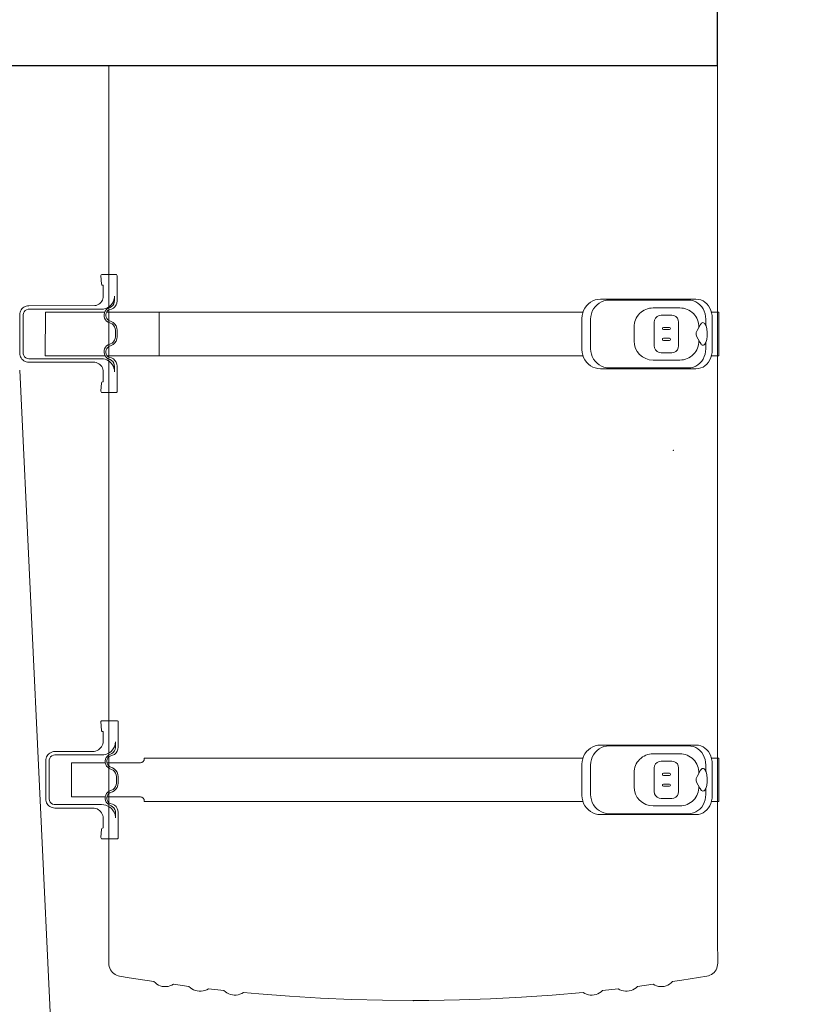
# Model space of a CAD drawing. Header units: millimetres. Extents: x 2204655785 to 2205143108, y 485765510 to 486291538.
# Tile 86 of 156: x 2204986697 to 2204987634, y 486157966 to 486159155. Entities that reach past the tile are written whole.
import ezdxf
from ezdxf.enums import TextEntityAlignment as Align
from ezdxf.lldxf.tags import DXFTag

# ---------------------------------------------------------------- set-up
doc = ezdxf.new("R2010")
doc.units = ezdxf.units.MM
doc.linetypes.add('DASHED2', pattern=[9.525, 6.35, -3.175])
for name, color, linetype in [('206ППР Панелевоз', 7, 'Continuous'), ('ППР_Автокран СКАТ-40', 7, 'Continuous'), ('ППР_Автокран_Опасная зона', 1, 'Continuous'), ('ППР_Автокран_Стрела', 7, 'Continuous'), ('ППР_Автокран_Стрела_15м', 7, 'Continuous'), ('ППР_Опасная зона от крана', 1, 'Continuous'), ('ППР_Разрез', 5, 'Continuous'), ('ППР_СКЛАД №2', 7, 'Continuous'), ('ППР_Стрела', 7, 'Continuous')]:
    doc.layers.add(name, color=color, linetype=linetype)
doc.styles.add('ППРк_М1-1', font='GOST_Common Italic.ttf', dxfattribs={"height": 800})
doc.styles.add('ППРк_М1-1кран', font='GOST_Common Italic.ttf', dxfattribs={"width": 0.8, "height": 600})
tags = doc.linetypes.add('опасная зона_Кран', pattern='A,30,-8,4,-8,30,-8,4,-8,30,-8,4,[230,Bbox.shx,S=2.5,R=0,X=0,Y=-10],-6', length=148).pattern_tags.tags
tags[24] = DXFTag(74, 5)

# ---------------------------------------------------------------- blocks, each defined once
blk = doc.blocks.new('*U374')
at = {"layer": 'ППР_Опасная зона от крана', "linetype": 'опасная зона_Кран', "lineweight": 80, "ltscale": 100}
blk.add_arc((29475, 0), 54570, 270, 90, dxfattribs=at)
at = {"style": 'ППРк_М1-1', "width": 0.8}
for tag, p, height, flags in [('ОПАСНАЯ_ЗОНА', (25480.86, 21929.55), 800, 1), ('ОТЛЕТ_ГРУЗА', (25413.72, 20678.22), 800, 1), ('Кол-во_элементов', (2695.66, -1978.25), 1200, 8)]:
    blk.add_attdef(tag, p, '', height=height, dxfattribs=dict(at, flags=flags))
at = {"style": 'ППРк_М1-1', "width": 0.8, "flags": 8}
blk.add_attdef('МАРКА_КРАНА', text='', height=1200, dxfattribs=at).set_placement((8837.5, 818.17), align=Align.CENTER)
blk.add_attdef('ВЫСОТА', text='', height=1200, dxfattribs=at).set_placement((9134.89, -8454.02), align=Align.MIDDLE_CENTER)
at = {"layer": 'Defpoints', "style": 'ППРк_М1-1', "width": 0.8, "flags": 1}
for tag, p in [('МАКСИМАЛЬНАЯ_ДЛИНА_ГРУЗА', (25470.43, 19233.22)), ('ШИРИНА_ГРУЗА', (25397.01, 17803.51))]:
    blk.add_attdef(tag, p, '', height=800, dxfattribs=at)
at = {"layer": 'ППР_Разрез', "style": 'ППРк_М1-1кран', "width": 0.8, "flags": 8}
for tag, p in [('РАЗРЕЗ2', (-1027.85, 55181.17)), ('РАЗРЕЗ', (-1731.87, -54129.29))]:
    blk.add_attdef(tag, p, '', height=800, dxfattribs=at)
at = {"layer": 'ППР_Стрела', "style": 'ППРк_М1-1кран', "width": 0.8, "flags": 8}
for tag, p in [('ВЫСОТА_КРЮКА_ГОРИЗ', (-22781.64, 24557.61)), ('ВЫСОТА_КРЮКА_НАКЛ', (-23522.06, 23711.4)), ('ГАБАРИТ_СТРЕЛЫ', (-25019.84, 21408.72)), ('ВЫЛЕТ', (-19745.38, 16966.54))]:
    blk.add_attdef(tag, p, '', height=800, rotation=317, dxfattribs=at)
blk = doc.blocks.new('*U778')
at = {"layer": 'ППР_Автокран_Опасная зона', "color": 1, "linetype": 'опасная зона_Кран', "lineweight": 80, "ltscale": 100}
blk.add_arc((-3.65, 4.56), 29000, 319.788537, 219.788112, dxfattribs=at)
at = {"layer": 'ППР_Автокран_Стрела', "lineweight": 50}
blk.add_arc((-3.65, 4.56), 18000, 319.786841, 219.78643, dxfattribs=at)
at = {"layer": 'ППР_Автокран_Стрела_15м', "linetype": 'DASHED2', "lineweight": 35}
blk.add_arc((0.22, 1.42), 15000, 319.786203, 219.767437, dxfattribs=at)
blk = doc.blocks.new('*U789')
blk.add_lwpolyline([(-1738.9, 2701.1), (-4301.1, 2701.1), (-4301.1, 203.8), (-1738.9, 203.8)], close=True)
at = {"layer": '206ППР Панелевоз', "lineweight": 5}
for p, q in [((-1738.9, 2701.1), (-682.6, 2701.1)), ((-1388.3, 2702.4), (-1440.8, 2702.4)), ((-1440.8, 2702.4), (-1440.8, 2693.6)), ((-1388.3, 2702.4), (-1388.3, 2693.6)), ((-849.6, 2702.4), (-902.1, 2702.4)), ((-902.1, 2702.4), (-902.1, 2693.6)), ((-849.6, 2702.4), (-849.6, 2693.6)), ((-682.6, 2701.1), (-654.1, 2701.2)), ((-654.1, 2701.2), (-652.1, 2701)), ((-652.1, 2701), (-650.1, 2700.6)), ((-650.1, 2700.6), (-648.2, 2700)), ((-1448.6, 2690), (-1450.9, 2688.1)), ((-1445.9, 2691.6), (-1448.6, 2690)), ((-1443, 2692.9), (-1445.9, 2691.6)), ((-1439.9, 2693.8), (-1443, 2692.9)), ((-1436.7, 2694.3), (-1439.9, 2693.8)), ((-1433.4, 2694.5), (-1436.7, 2694.3)), ((-1395.6, 2694.5), (-1433.4, 2694.5)), ((-1395.6, 2694.5), (-1392.3, 2694.3)), ((-1392.3, 2694.3), (-1389.1, 2693.8)), ((-1389.1, 2693.8), (-1386, 2692.9)), ((-1386, 2692.9), (-1383.1, 2691.6)), ((-1383.1, 2691.6), (-1380.5, 2690)), ((-1380.5, 2690), (-1378.2, 2688.1)), ((-909.9, 2690), (-912.2, 2688.1)), ((-907.2, 2691.6), (-909.9, 2690)), ((-904.3, 2692.9), (-907.2, 2691.6)), ((-901.3, 2693.8), (-904.3, 2692.9)), ((-898, 2694.3), (-901.3, 2693.8)), ((-894.7, 2694.5), (-898, 2694.3)), ((-856.9, 2694.5), (-894.7, 2694.5)), ((-856.9, 2694.5), (-853.7, 2694.3)), ((-853.7, 2694.3), (-850.4, 2693.8)), ((-850.4, 2693.8), (-847.3, 2692.9)), ((-847.3, 2692.9), (-844.4, 2691.6)), ((-844.4, 2691.6), (-841.8, 2690)), ((-841.8, 2690), (-839.5, 2688.1)), ((-648.2, 2700), (-646.4, 2699.1)), ((-646.4, 2699.1), (-644.7, 2698.1)), ((-644.7, 2698.1), (-643.1, 2696.8)), ((-643.1, 2696.8), (-641.8, 2695.3)), ((-641.8, 2695.3), (-640.6, 2693.6)), ((-640.6, 2693.6), (-639.7, 2691.8)), ((-639.7, 2691.8), (-639, 2690)), ((-639, 2690), (-638.5, 2688)), ((-1456.3, 2677.8), (-1456.5, 2674.8)), ((-1455.6, 2680.7), (-1456.3, 2677.8)), ((-1454.4, 2683.4), (-1455.6, 2680.7)), ((-1452.9, 2685.8), (-1454.4, 2683.4)), ((-1451.8, 2677.3), (-1453.4, 2674.7)), ((-1450.9, 2688.1), (-1452.9, 2685.8)), ((-1449.8, 2679.7), (-1451.8, 2677.3)), ((-1447.5, 2681.8), (-1449.8, 2679.7)), ((-1444.9, 2683.6), (-1447.5, 2681.8)), ((-1442, 2685), (-1444.9, 2683.6)), ((-1438.9, 2686), (-1442, 2685)), ((-1435.7, 2686.6), (-1438.9, 2686)), ((-1432.4, 2686.8), (-1435.7, 2686.6)), ((-1424.8, 2686.8), (-1432.4, 2686.8)), ((-1428.1, 2683.9), (-1428.2, 2683.1)), ((-1428.2, 2683.1), (-1428, 2682.4)), ((-1427.7, 2684.7), (-1428.1, 2683.9)), ((-1428, 2682.4), (-1427.5, 2681.7)), ((-1427, 2685.5), (-1427.7, 2684.7)), ((-1427.5, 2681.7), (-1425.9, 2680.4)), ((-1426.1, 2686.2), (-1427, 2685.5)), ((-1424.2, 2687.1), (-1426.1, 2686.2)), ((-1425.9, 2680.4), (-1418.6, 2676.3)), ((-1420.6, 2688.1), (-1424.2, 2687.1)), ((-1416.3, 2688.6), (-1420.6, 2688.1)), ((-1411.8, 2688.6), (-1416.3, 2688.6)), ((-1407.7, 2688), (-1411.8, 2688.6)), ((-1411.8, 2675.7), (-1408.1, 2677.6)), ((-1408.1, 2677.6), (-1404.6, 2679.6)), ((-1404.2, 2686.8), (-1407.7, 2688)), ((-1404.6, 2679.6), (-1404.2, 2679.8)), ((-1396.7, 2686.8), (-1404.2, 2686.8)), ((-1402, 2685.5), (-1404.2, 2686.8)), ((-1404.2, 2679.8), (-1402.2, 2681)), ((-1404.2, 2679.8), (-1404.2, 2679.8)), ((-1402.2, 2681), (-1401.5, 2681.7)), ((-1401.4, 2684.7), (-1402, 2685.5)), ((-1401.5, 2681.7), (-1401.1, 2682.4)), ((-1401, 2683.9), (-1401.4, 2684.7)), ((-1401.1, 2682.4), (-1400.9, 2683.1)), ((-1400.9, 2683.1), (-1401, 2683.9)), ((-1396.7, 2686.8), (-1393.4, 2686.6)), ((-1393.4, 2686.6), (-1390.2, 2686)), ((-1390.2, 2686), (-1387.1, 2685)), ((-1387.1, 2685), (-1384.2, 2683.6)), ((-1384.2, 2683.6), (-1381.6, 2681.8)), ((-1381.6, 2681.8), (-1379.2, 2679.7)), ((-1379.2, 2679.7), (-1377.2, 2677.3)), ((-1378.2, 2688.1), (-1376.2, 2685.8)), ((-1377.2, 2677.3), (-1375.7, 2674.7)), ((-1376.2, 2685.8), (-1374.6, 2683.4)), ((-1374.6, 2683.4), (-1373.5, 2680.7)), ((-1373.5, 2680.7), (-1372.8, 2677.8)), ((-1372.8, 2677.8), (-1372.5, 2674.8)), ((-917.6, 2677.8), (-917.8, 2674.8)), ((-916.9, 2680.7), (-917.6, 2677.8)), ((-915.8, 2683.4), (-916.9, 2680.7)), ((-914.2, 2685.8), (-915.8, 2683.4)), ((-913.1, 2677.3), (-914.7, 2674.7)), ((-912.2, 2688.1), (-914.2, 2685.8)), ((-911.2, 2679.7), (-913.1, 2677.3)), ((-908.8, 2681.8), (-911.2, 2679.7)), ((-906.2, 2683.6), (-908.8, 2681.8)), ((-903.3, 2685), (-906.2, 2683.6)), ((-900.2, 2686), (-903.3, 2685)), ((-897, 2686.6), (-900.2, 2686)), ((-893.7, 2686.8), (-897, 2686.6)), ((-886.1, 2686.8), (-893.7, 2686.8)), ((-889.4, 2683.9), (-889.5, 2683.1)), ((-889.5, 2683.1), (-889.3, 2682.4)), ((-889, 2684.7), (-889.4, 2683.9)), ((-889.3, 2682.4), (-888.8, 2681.7)), ((-888.3, 2685.5), (-889, 2684.7)), ((-888.8, 2681.7), (-887.3, 2680.4)), ((-887.4, 2686.2), (-888.3, 2685.5)), ((-885.5, 2687.1), (-887.4, 2686.2)), ((-887.3, 2680.4), (-879.9, 2676.3)), ((-881.9, 2688.1), (-885.5, 2687.1)), ((-877.6, 2688.6), (-881.9, 2688.1)), ((-873.2, 2688.6), (-877.6, 2688.6)), ((-869, 2688), (-873.2, 2688.6)), ((-873.1, 2675.7), (-869.4, 2677.6)), ((-869.4, 2677.6), (-865.9, 2679.6)), ((-865.5, 2686.8), (-869, 2688)), ((-865.9, 2679.6), (-865.5, 2679.8)), ((-858, 2686.8), (-865.5, 2686.8)), ((-863.3, 2685.5), (-865.5, 2686.8)), ((-865.5, 2679.8), (-863.5, 2681)), ((-865.5, 2679.8), (-865.5, 2679.8)), ((-863.5, 2681), (-862.8, 2681.7)), ((-862.7, 2684.7), (-863.3, 2685.5)), ((-862.8, 2681.7), (-862.4, 2682.4)), ((-862.3, 2683.9), (-862.7, 2684.7)), ((-862.4, 2682.4), (-862.2, 2683.1)), ((-862.2, 2683.1), (-862.3, 2683.9)), ((-858, 2686.8), (-854.7, 2686.6)), ((-854.7, 2686.6), (-851.5, 2686)), ((-851.5, 2686), (-848.4, 2685)), ((-848.4, 2685), (-845.5, 2683.6)), ((-845.5, 2683.6), (-842.9, 2681.8)), ((-842.9, 2681.8), (-840.5, 2679.7)), ((-840.5, 2679.7), (-838.6, 2677.3)), ((-839.5, 2688.1), (-837.5, 2685.8)), ((-838.6, 2677.3), (-837, 2674.7)), ((-837.5, 2685.8), (-835.9, 2683.4)), ((-835.9, 2683.4), (-834.8, 2680.7)), ((-834.8, 2680.7), (-834.1, 2677.8)), ((-834.1, 2677.8), (-833.8, 2674.8)), ((-638.5, 2688), (-633.7, 2657.9)), ((-1456.5, 2674.8), (-1456.5, 2559.6)), ((-1455.3, 2668.7), (-1455.5, 2665.5)), ((-1455.5, 2665.5), (-1455.5, 2570.1)), ((-1454.5, 2671.8), (-1455.3, 2668.7)), ((-1453.4, 2674.7), (-1454.5, 2671.8)), ((-1418.6, 2676.3), (-1416.3, 2675.3)), ((-1416.3, 2675.3), (-1414.4, 2675)), ((-1414.4, 2675), (-1413.8, 2675.1)), ((-1413.8, 2675.1), (-1411.8, 2675.7)), ((-1375.7, 2674.7), (-1374.5, 2671.8)), ((-1374.5, 2671.8), (-1373.8, 2668.7)), ((-1373.8, 2668.7), (-1373.6, 2665.5)), ((-1373.6, 2665.5), (-1373.6, 2570.1)), ((-1372.5, 2674.8), (-1372.5, 2559.6)), ((-917.8, 2674.8), (-917.8, 2559.6)), ((-916.6, 2668.7), (-916.8, 2665.5)), ((-916.8, 2665.5), (-916.8, 2570.1)), ((-915.9, 2671.8), (-916.6, 2668.7)), ((-914.7, 2674.7), (-915.9, 2671.8)), ((-879.9, 2676.3), (-877.6, 2675.3)), ((-877.6, 2675.3), (-875.7, 2675)), ((-875.7, 2675), (-875.1, 2675.1)), ((-875.1, 2675.1), (-873.1, 2675.7)), ((-837, 2674.7), (-835.8, 2671.8)), ((-835.8, 2671.8), (-835.1, 2668.7)), ((-835.1, 2668.7), (-834.9, 2665.5)), ((-834.9, 2665.5), (-834.9, 2570.1)), ((-833.8, 2674.8), (-833.8, 2559.6)), ((-1446, 2655.4), (-1446, 2623.2)), ((-1433.7, 2652.4), (-1431.3, 2653.6)), ((-1431.3, 2653.6), (-1428.7, 2654)), ((-1428.7, 2654), (-1400.3, 2654)), ((-1428.7, 2654), (-1428.7, 2654)), ((-1400.3, 2654), (-1397.7, 2653.6)), ((-1397.7, 2653.6), (-1395.4, 2652.4)), ((-1383, 2655.4), (-1383, 2623.2)), ((-907.3, 2655.4), (-907.3, 2623.2)), ((-895, 2652.4), (-892.7, 2653.6)), ((-892.7, 2653.6), (-890.1, 2654)), ((-890.1, 2654), (-861.6, 2654)), ((-890.1, 2654), (-890.1, 2654)), ((-861.6, 2654), (-859, 2653.6)), ((-859, 2653.6), (-856.7, 2652.4)), ((-844.3, 2655.4), (-844.3, 2623.2)), ((-633.7, 2657.9), (-632, 2646.6)), ((-1437.1, 2645.6), (-1436.7, 2648.2)), ((-1437.1, 2632.9), (-1437.1, 2645.6)), ((-1436.7, 2648.2), (-1435.5, 2650.6)), ((-1435.5, 2650.6), (-1433.7, 2652.4)), ((-1422.4, 2643), (-1422.4, 2635.6)), ((-1419.8, 2643), (-1419.8, 2635.6)), ((-1409.3, 2643), (-1409.3, 2635.6)), ((-1406.7, 2643), (-1406.7, 2635.6)), ((-1395.4, 2652.4), (-1393.5, 2650.6)), ((-1393.5, 2650.6), (-1392.3, 2648.2)), ((-1392.3, 2648.2), (-1391.9, 2645.6)), ((-1391.9, 2645.6), (-1391.9, 2632.9)), ((-898.5, 2645.6), (-898, 2648.2)), ((-898.5, 2632.9), (-898.5, 2645.6)), ((-898, 2648.2), (-896.9, 2650.6)), ((-896.9, 2650.6), (-895, 2652.4)), ((-883.7, 2643), (-883.7, 2635.6)), ((-881.1, 2643), (-881.1, 2635.6)), ((-870.6, 2643), (-870.6, 2635.6)), ((-868, 2643), (-868, 2635.6)), ((-856.7, 2652.4), (-854.8, 2650.6)), ((-854.8, 2650.6), (-853.6, 2648.2)), ((-853.6, 2648.2), (-853.2, 2645.6)), ((-853.2, 2645.6), (-853.2, 2632.9)), ((-632, 2646.6), (-630.4, 2645)), ((-630.4, 2645), (-628.9, 2643.1)), ((-628.9, 2643.1), (-627.8, 2641.1)), ((-1436.7, 2630.3), (-1437.1, 2632.9)), ((-1435.5, 2628), (-1436.7, 2630.3)), ((-1392.3, 2630.3), (-1393.5, 2628)), ((-1391.9, 2632.9), (-1392.3, 2630.3)), ((-898, 2630.3), (-898.5, 2632.9)), ((-896.9, 2628), (-898, 2630.3)), ((-853.6, 2630.3), (-854.8, 2628)), ((-853.2, 2632.9), (-853.6, 2630.3)), ((-627.8, 2641.1), (-626.9, 2638.9)), ((-626.9, 2638.9), (-626.2, 2636.6)), ((-626.1, 2629.6), (-626.7, 2627.3)), ((-626.2, 2636.6), (-625.9, 2634.3)), ((-625.9, 2632), (-626.1, 2629.6)), ((-625.9, 2634.3), (-625.9, 2632)), ((-1433.7, 2626.1), (-1435.5, 2628)), ((-1431.3, 2625), (-1433.7, 2626.1)), ((-1428.7, 2624.5), (-1431.3, 2625)), ((-1400.3, 2624.5), (-1428.7, 2624.5)), ((-1397.7, 2625), (-1400.3, 2624.5)), ((-1395.4, 2626.1), (-1397.7, 2625)), ((-1393.5, 2628), (-1395.4, 2626.1)), ((-895, 2626.1), (-896.9, 2628)), ((-892.7, 2625), (-895, 2626.1)), ((-890.1, 2624.5), (-892.7, 2625)), ((-861.6, 2624.5), (-890.1, 2624.5)), ((-859, 2625), (-861.6, 2624.5)), ((-856.7, 2626.1), (-859, 2625)), ((-854.8, 2628), (-856.7, 2626.1)), ((-627.6, 2625.1), (-628.7, 2623.1)), ((-628.7, 2623.1), (-626.2, 2604.4)), ((-626.7, 2627.3), (-627.6, 2625.1)), ((-1406.1, 2600.1), (-1422.9, 2600.1)), ((-867.4, 2600.1), (-884.2, 2600.1)), ((-626.2, 2604.4), (-624.6, 2602.7)), ((-624.6, 2602.7), (-623.2, 2600.8)), ((-623.2, 2600.8), (-622.1, 2598.7)), ((-622.1, 2598.7), (-621.3, 2596.5)), ((-621.3, 2596.5), (-620.7, 2594.3)), ((-620.7, 2594.3), (-620.4, 2591.9)), ((-622.2, 2582.9), (-623.4, 2580.8)), ((-621.3, 2585), (-622.2, 2582.9)), ((-620.7, 2587.3), (-621.3, 2585)), ((-620.4, 2589.6), (-620.7, 2587.3)), ((-620.4, 2591.9), (-620.4, 2589.6)), ((-1455.3, 2566.9), (-1455.5, 2570.1)), ((-1373.6, 2570.1), (-1373.8, 2566.9)), ((-916.6, 2566.9), (-916.8, 2570.1)), ((-834.9, 2570.1), (-835.1, 2566.9)), ((-623.4, 2580.8), (-621.3, 2562.1)), ((-1456.5, 2559.6), (-1456.3, 2556.4)), ((-1454.5, 2563.8), (-1455.3, 2566.9)), ((-1453.4, 2560.8), (-1454.5, 2563.8)), ((-1451.8, 2558), (-1453.4, 2560.8)), ((-1449.8, 2555.4), (-1451.8, 2558)), ((-1377.2, 2558), (-1379.2, 2555.4)), ((-1375.7, 2560.8), (-1377.2, 2558)), ((-1374.5, 2563.8), (-1375.7, 2560.8)), ((-1373.8, 2566.9), (-1374.5, 2563.8)), ((-1372.5, 2559.6), (-1372.8, 2556.4)), ((-917.8, 2559.6), (-917.6, 2556.4)), ((-915.9, 2563.8), (-916.6, 2566.9)), ((-914.7, 2560.8), (-915.9, 2563.8)), ((-913.1, 2558), (-914.7, 2560.8)), ((-911.2, 2555.4), (-913.1, 2558)), ((-838.6, 2558), (-840.5, 2555.4)), ((-837, 2560.8), (-838.6, 2558)), ((-835.8, 2563.8), (-837, 2560.8)), ((-835.1, 2566.9), (-835.8, 2563.8)), ((-833.8, 2559.6), (-834.1, 2556.4)), ((-621.3, 2562.1), (-619.7, 2560.3)), ((-619.7, 2560.3), (-618.4, 2558.4)), ((-618.4, 2558.4), (-617.3, 2556.4)), ((-1456.3, 2556.4), (-1455.6, 2553.3)), ((-1455.6, 2553.3), (-1454.4, 2550.3)), ((-1454.4, 2550.3), (-1452.9, 2547.5)), ((-1452.9, 2547.5), (-1450.9, 2544.9)), ((-1447.5, 2553.1), (-1449.8, 2555.4)), ((-1444.9, 2551.2), (-1447.5, 2553.1)), ((-1442, 2549.7), (-1444.9, 2551.2)), ((-1438.9, 2548.6), (-1442, 2549.7)), ((-1435.7, 2547.9), (-1438.9, 2548.6)), ((-1432.4, 2547.6), (-1435.7, 2547.9)), ((-1396.7, 2547.6), (-1432.4, 2547.6)), ((-1393.4, 2547.9), (-1396.7, 2547.6)), ((-1390.2, 2548.6), (-1393.4, 2547.9)), ((-1387.1, 2549.7), (-1390.2, 2548.6)), ((-1384.2, 2551.2), (-1387.1, 2549.7)), ((-1381.6, 2553.1), (-1384.2, 2551.2)), ((-1379.2, 2555.4), (-1381.6, 2553.1)), ((-1376.2, 2547.5), (-1378.2, 2544.9)), ((-1374.6, 2550.3), (-1376.2, 2547.5)), ((-1373.5, 2553.3), (-1374.6, 2550.3)), ((-1372.8, 2556.4), (-1373.5, 2553.3)), ((-917.6, 2556.4), (-916.9, 2553.3)), ((-916.9, 2553.3), (-915.8, 2550.3)), ((-915.8, 2550.3), (-914.2, 2547.5)), ((-914.2, 2547.5), (-912.2, 2544.9)), ((-908.8, 2553.1), (-911.2, 2555.4)), ((-906.2, 2551.2), (-908.8, 2553.1)), ((-903.3, 2549.7), (-906.2, 2551.2)), ((-900.2, 2548.6), (-903.3, 2549.7)), ((-897, 2547.9), (-900.2, 2548.6)), ((-893.7, 2547.6), (-897, 2547.9)), ((-858, 2547.6), (-893.7, 2547.6)), ((-854.7, 2547.9), (-858, 2547.6)), ((-851.5, 2548.6), (-854.7, 2547.9)), ((-848.4, 2549.7), (-851.5, 2548.6)), ((-845.5, 2551.2), (-848.4, 2549.7)), ((-842.9, 2553.1), (-845.5, 2551.2)), ((-840.5, 2555.4), (-842.9, 2553.1)), ((-837.5, 2547.5), (-839.5, 2544.9)), ((-835.9, 2550.3), (-837.5, 2547.5)), ((-834.8, 2553.3), (-835.9, 2550.3)), ((-834.1, 2556.4), (-834.8, 2553.3)), ((-617.3, 2556.4), (-616.5, 2554.2)), ((-616.5, 2554.2), (-616, 2551.9)), ((-615.8, 2547.3), (-616.2, 2544.9)), ((-616, 2551.9), (-615.7, 2549.6)), ((-615.7, 2549.6), (-615.8, 2547.3)), ((-1450.9, 2544.9), (-1448.6, 2542.6)), ((-1448.6, 2542.6), (-1445.9, 2540.7)), ((-1445.9, 2540.7), (-1443, 2539.2)), ((-1443, 2539.2), (-1439.9, 2538.1)), ((-1440.8, 2538.3), (-1440.8, 2041.1)), ((-1439.9, 2538.1), (-1436.7, 2537.4)), ((-1436.7, 2537.4), (-1433.4, 2537.1)), ((-1395.6, 2537.1), (-1433.4, 2537.1)), ((-1392.3, 2537.4), (-1395.6, 2537.1)), ((-1389.1, 2538.1), (-1392.3, 2537.4)), ((-1386, 2539.2), (-1389.1, 2538.1)), ((-1388.3, 2538.3), (-1388.3, 2041.1)), ((-1383.1, 2540.7), (-1386, 2539.2)), ((-1380.5, 2542.6), (-1383.1, 2540.7)), ((-1378.2, 2544.9), (-1380.5, 2542.6)), ((-912.2, 2544.9), (-909.9, 2542.6)), ((-909.9, 2542.6), (-907.2, 2540.7)), ((-907.2, 2540.7), (-904.3, 2539.2)), ((-904.3, 2539.2), (-901.3, 2538.1)), ((-902.1, 2538.3), (-902.1, 2008.6)), ((-901.3, 2538.1), (-898, 2537.4)), ((-898, 2537.4), (-894.7, 2537.1)), ((-856.9, 2537.1), (-894.7, 2537.1)), ((-853.7, 2537.4), (-856.9, 2537.1)), ((-850.4, 2538.1), (-853.7, 2537.4)), ((-847.3, 2539.2), (-850.4, 2538.1)), ((-849.6, 2538.3), (-849.6, 2008.6)), ((-844.4, 2540.7), (-847.3, 2539.2)), ((-841.8, 2542.6), (-844.4, 2540.7)), ((-839.5, 2544.9), (-841.8, 2542.6)), ((-617.7, 2540.6), (-618.9, 2538.6)), ((-618.9, 2538.6), (-615.7, 2501.3)), ((-616.8, 2542.7), (-617.7, 2540.6)), ((-616.2, 2544.9), (-616.8, 2542.7)), ((-615.7, 2501.3), (-613.1, 2464.1)), ((-613.1, 2464.1), (-611.1, 2426.8)), ((-611.1, 2426.8), (-609.8, 2389.4)), ((-609.8, 2389.4), (-609.2, 2352.1)), ((-609.2, 2352.1), (-609.1, 2333.4)), ((-609.1, 2333.4), (-609.4, 2296.1)), ((-609.4, 2296.1), (-610.4, 2258.7)), ((-610.4, 2258.7), (-612, 2221.4)), ((-612, 2221.4), (-614.3, 2184.1)), ((-614.3, 2184.1), (-617.2, 2146.9)), ((-617.2, 2146.9), (-618.9, 2128.3)), ((-618.9, 2128.3), (-617.7, 2126.3)), ((-617.7, 2126.3), (-616.8, 2124.1)), ((-616.8, 2124.1), (-616.2, 2121.9)), ((-616.2, 2121.9), (-615.8, 2119.6)), ((-615.8, 2119.6), (-615.7, 2117.3)), ((-619.7, 2106.5), (-621.3, 2104.8)), ((-618.4, 2108.4), (-619.7, 2106.5)), ((-617.3, 2110.5), (-618.4, 2108.4)), ((-616.5, 2112.7), (-617.3, 2110.5)), ((-616, 2114.9), (-616.5, 2112.7)), ((-615.7, 2117.3), (-616, 2114.9)), ((-621.3, 2104.8), (-623.4, 2086)), ((-623.4, 2086), (-622.2, 2084)), ((-622.2, 2084), (-621.3, 2081.8)), ((-621.3, 2070.3), (-622.1, 2068.1)), ((-621.3, 2081.8), (-620.7, 2079.6)), ((-620.7, 2072.6), (-621.3, 2070.3)), ((-620.7, 2079.6), (-620.4, 2077.2)), ((-620.4, 2074.9), (-620.7, 2072.6)), ((-620.4, 2077.2), (-620.4, 2074.9)), ((-626.2, 2062.5), (-628.7, 2043.8)), ((-624.6, 2064.2), (-626.2, 2062.5)), ((-623.2, 2066.1), (-624.6, 2064.2)), ((-622.1, 2068.1), (-623.2, 2066.1)), ((-1440.8, 2041.1), (-1440.8, 2027.2)), ((-1388.3, 2041.1), (-1388.3, 2027.2)), ((-628.7, 2043.8), (-627.6, 2041.7)), ((-627.6, 2041.7), (-626.7, 2039.5)), ((-626.7, 2039.5), (-626.1, 2037.2)), ((-626.1, 2037.2), (-625.9, 2034.9)), ((-625.9, 2034.9), (-625.9, 2032.5)), ((-1440.8, 2027.2), (-1440.8, 2026.5)), ((-1388.3, 2026.5), (-1440.8, 2026.5)), ((-1440.8, 2026.5), (-1440.8, 2025.9)), ((-1440.8, 2025.9), (-1440.8, 1967.5)), ((-1388.3, 2027.2), (-1388.3, 2026.5)), ((-1388.3, 2026.5), (-1388.3, 2025.9)), ((-1388.3, 2025.9), (-1388.3, 1967.5)), ((-628.9, 2023.7), (-630.4, 2021.9)), ((-627.8, 2025.8), (-628.9, 2023.7)), ((-626.9, 2027.9), (-627.8, 2025.8)), ((-626.2, 2030.2), (-626.9, 2027.9)), ((-625.9, 2032.5), (-626.2, 2030.2)), ((-632, 2020.2), (-636.7, 1990.1)), ((-630.4, 2021.9), (-632, 2020.2)), ((-901.6, 2008.6), (-902.1, 2008.6)), ((-899.6, 2008.2), (-901.6, 2008.6)), ((-897.9, 2007.2), (-899.6, 2008.2)), ((-896.7, 2005.6), (-897.9, 2007.2)), ((-896.3, 2003.8), (-896.7, 2005.6)), ((-896.3, 2003.8), (-896.3, 1963.7)), ((-855, 2005.6), (-855.4, 2003.8)), ((-855.4, 2003.8), (-855.4, 1963.7)), ((-853.8, 2007.2), (-855, 2005.6)), ((-852.1, 2008.2), (-853.8, 2007.2)), ((-850.1, 2008.6), (-852.1, 2008.2)), ((-849.6, 2008.6), (-850.1, 2008.6)), ((-636.7, 1990.1), (-638.5, 1978.8)), ((-1485.7, 1975.5), (-1486.3, 1974.8)), ((-1484.9, 1975.7), (-1485.7, 1975.5)), ((-1454.5, 1975.7), (-1484.9, 1975.7)), ((-1451.9, 1975.4), (-1454.5, 1975.7)), ((-1449.6, 1974.5), (-1451.9, 1975.4)), ((-1421.6, 1975.4), (-1424.2, 1974.5)), ((-1419, 1975.7), (-1421.6, 1975.4)), ((-1411.2, 1975.7), (-1419, 1975.7)), ((-1408.5, 1975.4), (-1411.2, 1975.7)), ((-1405.9, 1974.5), (-1408.5, 1975.4)), ((-1378.2, 1975.4), (-1380.5, 1974.5)), ((-1375.7, 1975.7), (-1378.2, 1975.4)), ((-1345.2, 1975.7), (-1375.7, 1975.7)), ((-1344.6, 1975.6), (-1345.2, 1975.7)), ((-1343.9, 1975), (-1344.6, 1975.6)), ((-1343.7, 1974.1), (-1343.9, 1975)), ((-947.1, 1976.1), (-947.2, 1957.7)), ((-946.5, 1976.8), (-947.1, 1976.1)), ((-945.7, 1977), (-946.5, 1976.8)), ((-915.2, 1977), (-945.7, 1977)), ((-912.7, 1976.7), (-915.2, 1977)), ((-910.3, 1975.8), (-912.7, 1976.7)), ((-908.3, 1974.4), (-910.3, 1975.8)), ((-885, 1975.8), (-887.2, 1974.3)), ((-882.4, 1976.7), (-885, 1975.8)), ((-879.7, 1977), (-882.4, 1976.7)), ((-879.7, 1974.9), (-881.9, 1974.7)), ((-871.9, 1977), (-879.7, 1977)), ((-871.9, 1974.9), (-879.7, 1974.9)), ((-869.3, 1976.7), (-871.9, 1977)), ((-869.8, 1974.7), (-871.9, 1974.9)), ((-866.7, 1975.8), (-869.3, 1976.7)), ((-864.5, 1974.3), (-866.7, 1975.8)), ((-841.3, 1975.8), (-843.4, 1974.4)), ((-839, 1976.7), (-841.3, 1975.8)), ((-836.4, 1977), (-839, 1976.7)), ((-806, 1977), (-836.4, 1977)), ((-805.4, 1976.9), (-806, 1977)), ((-804.7, 1976.3), (-805.4, 1976.9)), ((-804.4, 1975.4), (-804.7, 1976.3)), ((-804.4, 1957.7), (-804.4, 1975.4)), ((-639.7, 1975), (-640.6, 1973.2)), ((-639, 1976.9), (-639.7, 1975)), ((-638.5, 1978.8), (-639, 1976.9)), ((-654.1, 1965.7), (-1738.9, 1965.7)), ((-1486.3, 1974.8), (-1486.5, 1957.8)), ((-1458, 1972.4), (-1460.2, 1972.6)), ((-1460.2, 1972.6), (-1454.9, 1972.6)), ((-1455.8, 1971.9), (-1458, 1972.4)), ((-1453.7, 1971.2), (-1455.8, 1971.9)), ((-1454.9, 1972.6), (-1452.8, 1972.3)), ((-1451.7, 1970.1), (-1453.7, 1971.2)), ((-1452.8, 1972.3), (-1450.8, 1971.6)), ((-1449.9, 1968.7), (-1451.7, 1970.1)), ((-1450.8, 1971.6), (-1449, 1970.5)), ((-1448.3, 1967.1), (-1449.9, 1968.7)), ((-1447.5, 1973.1), (-1449.6, 1974.5)), ((-1449, 1970.5), (-1447.6, 1969)), ((-1447, 1965.4), (-1448.3, 1967.1)), ((-1447.6, 1969), (-1446.4, 1967.3)), ((-1445.8, 1971.2), (-1447.5, 1973.1)), ((-1445.9, 1963.4), (-1447, 1965.4)), ((-1446.4, 1967.3), (-1445.1, 1964.3)), ((-1445.1, 1961.3), (-1445.9, 1963.4)), ((-1444.6, 1968.9), (-1445.8, 1971.2)), ((-1445.1, 1964.3), (-1443.7, 1962.7)), ((-1443.6, 1966.1), (-1444.6, 1968.9)), ((-1442.7, 1964.6), (-1443.6, 1966.1)), ((-1441.4, 1963.4), (-1442.7, 1964.6)), ((-1439.8, 1962.6), (-1441.4, 1963.4)), ((-1440.8, 1967.5), (-1440.8, 1963.2)), ((-1433.1, 1963.3), (-1434.7, 1962.5)), ((-1431.8, 1964.4), (-1433.1, 1963.3)), ((-1430.7, 1965.8), (-1431.8, 1964.4)), ((-1431.8, 1961.7), (-1430.1, 1963.1)), ((-1429.6, 1968.7), (-1430.7, 1965.8)), ((-1430.1, 1963.1), (-1428.9, 1964.8)), ((-1428.3, 1971), (-1429.6, 1968.7)), ((-1428.9, 1964.8), (-1427.7, 1967.9)), ((-1426.4, 1973), (-1428.3, 1971)), ((-1427.7, 1967.9), (-1426.6, 1969.8)), ((-1426.6, 1969.8), (-1425.1, 1971.4)), ((-1424.2, 1974.5), (-1426.4, 1973)), ((-1425.1, 1971.4), (-1423.2, 1972.6)), ((-1423.2, 1972.6), (-1421.1, 1973.4)), ((-1421.1, 1973.4), (-1419, 1973.6)), ((-1419, 1973.6), (-1411.2, 1973.6)), ((-1411.2, 1973.6), (-1409, 1973.4)), ((-1409, 1973.4), (-1406.9, 1972.6)), ((-1406.9, 1972.6), (-1405.1, 1971.4)), ((-1403.7, 1973), (-1405.9, 1974.5)), ((-1405.1, 1971.4), (-1403.5, 1969.8)), ((-1401.9, 1971), (-1403.7, 1973)), ((-1403.5, 1969.8), (-1402.5, 1967.9)), ((-1402.5, 1967.9), (-1401.3, 1964.8)), ((-1400.5, 1968.7), (-1401.9, 1971)), ((-1401.3, 1964.8), (-1400, 1963.1)), ((-1399.4, 1965.8), (-1400.5, 1968.7)), ((-1400, 1963.1), (-1398.4, 1961.7)), ((-1398.3, 1964.4), (-1399.4, 1965.8)), ((-1397, 1963.3), (-1398.3, 1964.4)), ((-1395.4, 1962.5), (-1397, 1963.3)), ((-1388.7, 1963.4), (-1390.3, 1962.6)), ((-1387.5, 1964.6), (-1388.7, 1963.4)), ((-1388.3, 1967.5), (-1388.3, 1963.9)), ((-1386.5, 1966.1), (-1387.5, 1964.6)), ((-1385.5, 1968.9), (-1386.5, 1966.1)), ((-1386.4, 1962.7), (-1385, 1964.3)), ((-1384.3, 1971.2), (-1385.5, 1968.9)), ((-1385, 1964.3), (-1383.7, 1967.3)), ((-1382.6, 1973.1), (-1384.3, 1971.2)), ((-1383.2, 1963.4), (-1384, 1961.3)), ((-1383.7, 1967.3), (-1382.6, 1969)), ((-1382.1, 1965.4), (-1383.2, 1963.4)), ((-1380.5, 1974.5), (-1382.6, 1973.1)), ((-1382.6, 1969), (-1381.1, 1970.5)), ((-1380.8, 1967.1), (-1382.1, 1965.4)), ((-1381.1, 1970.5), (-1379.3, 1971.6)), ((-1379.2, 1968.7), (-1380.8, 1967.1)), ((-1379.3, 1971.6), (-1377.3, 1972.3)), ((-1377.4, 1970.1), (-1379.2, 1968.7)), ((-1375.4, 1971.2), (-1377.4, 1970.1)), ((-1377.3, 1972.3), (-1375.2, 1972.6)), ((-1373.3, 1971.9), (-1375.4, 1971.2)), ((-1375.2, 1972.6), (-1368.9, 1972.6)), ((-1371.1, 1972.4), (-1373.3, 1971.9)), ((-1368.9, 1972.6), (-1371.1, 1972.4)), ((-1343.7, 1957.8), (-1343.7, 1974.1)), ((-914.7, 1973.8), (-921.7, 1973.9)), ((-921.7, 1973.9), (-921.7, 1973.9)), ((-921.7, 1973.9), (-918.7, 1973.4)), ((-918.7, 1973.4), (-915.8, 1972.4)), ((-915.8, 1972.4), (-913.1, 1970.9)), ((-912.6, 1973.3), (-914.7, 1973.8)), ((-913.1, 1970.9), (-910.5, 1968.8)), ((-910.7, 1972.4), (-912.6, 1973.3)), ((-909, 1971.1), (-910.7, 1972.4)), ((-910.5, 1968.8), (-908.9, 1966.8)), ((-907.7, 1969.5), (-909, 1971.1)), ((-908.9, 1966.8), (-907.5, 1964.6)), ((-906.6, 1972.5), (-908.3, 1974.4)), ((-906.8, 1967.6), (-907.7, 1969.5)), ((-907.5, 1964.6), (-906.6, 1962.2)), ((-905.9, 1965.6), (-906.8, 1967.6)), ((-906.8, 1967.6), (-906.8, 1967.6)), ((-905.4, 1970.2), (-906.6, 1972.5)), ((-904.5, 1964), (-905.9, 1965.6)), ((-904.4, 1967.4), (-905.4, 1970.2)), ((-902.8, 1962.7), (-904.5, 1964)), ((-903.4, 1965.9), (-904.4, 1967.4)), ((-902.2, 1964.7), (-903.4, 1965.9)), ((-900.6, 1963.9), (-902.2, 1964.7)), ((-898.9, 1963.5), (-900.6, 1963.9)), ((-897.2, 1963.4), (-898.9, 1963.5)), ((-895.5, 1963.8), (-897.2, 1963.4)), ((-893.9, 1964.6), (-895.5, 1963.8)), ((-892.6, 1965.7), (-893.9, 1964.6)), ((-891.5, 1967.1), (-892.6, 1965.7)), ((-890.9, 1964.4), (-892.5, 1963)), ((-890.4, 1970), (-891.5, 1967.1)), ((-889.6, 1966.1), (-890.9, 1964.4)), ((-889, 1972.3), (-890.4, 1970)), ((-888.4, 1969.1), (-889.6, 1966.1)), ((-887.2, 1974.3), (-889, 1972.3)), ((-887.4, 1971.1), (-888.4, 1969.1)), ((-885.8, 1972.7), (-887.4, 1971.1)), ((-884, 1973.9), (-885.8, 1972.7)), ((-881.9, 1974.7), (-884, 1973.9)), ((-867.7, 1973.9), (-869.8, 1974.7)), ((-865.8, 1972.7), (-867.7, 1973.9)), ((-864.3, 1971.1), (-865.8, 1972.7)), ((-862.6, 1972.3), (-864.5, 1974.3)), ((-863.2, 1969.1), (-864.3, 1971.1)), ((-862, 1966.1), (-863.2, 1969.1)), ((-861.3, 1970), (-862.6, 1972.3)), ((-860.8, 1964.4), (-862, 1966.1)), ((-860.2, 1967.1), (-861.3, 1970)), ((-859.1, 1963), (-860.8, 1964.4)), ((-859.1, 1965.7), (-860.2, 1967.1)), ((-857.8, 1964.6), (-859.1, 1965.7)), ((-856.2, 1963.8), (-857.8, 1964.6)), ((-854.5, 1963.4), (-856.2, 1963.8)), ((-852.8, 1963.5), (-854.5, 1963.4)), ((-851.1, 1963.9), (-852.8, 1963.5)), ((-849.5, 1964.7), (-851.1, 1963.9)), ((-848.2, 1965.9), (-849.5, 1964.7)), ((-847.2, 1964), (-848.9, 1962.7)), ((-847.3, 1967.4), (-848.2, 1965.9)), ((-846.3, 1970.2), (-847.3, 1967.4)), ((-845.8, 1965.6), (-847.2, 1964)), ((-845.1, 1972.5), (-846.3, 1970.2)), ((-844.5, 1968.6), (-845.8, 1965.6)), ((-843.4, 1974.4), (-845.1, 1972.5)), ((-845.1, 1962.2), (-844.1, 1964.6)), ((-843.3, 1970.3), (-844.5, 1968.6)), ((-844.1, 1964.6), (-842.8, 1966.8)), ((-841.8, 1971.8), (-843.3, 1970.3)), ((-842.8, 1966.8), (-841.2, 1968.8)), ((-840.1, 1972.9), (-841.8, 1971.8)), ((-841.2, 1968.8), (-839.4, 1970.3)), ((-838.1, 1973.6), (-840.1, 1972.9)), ((-839.4, 1970.3), (-836.8, 1972)), ((-836, 1973.9), (-838.1, 1973.6)), ((-836.8, 1972), (-834, 1973.2)), ((-829.9, 1973.9), (-836, 1973.9)), ((-834, 1973.2), (-831, 1973.8)), ((-831, 1973.8), (-829.9, 1973.9)), ((-652.1, 1965.8), (-654.1, 1965.7)), ((-650.1, 1966.2), (-652.1, 1965.8)), ((-648.2, 1966.8), (-650.1, 1966.2)), ((-646.4, 1967.7), (-648.2, 1966.8)), ((-644.7, 1968.8), (-646.4, 1967.7)), ((-643.1, 1970.1), (-644.7, 1968.8)), ((-641.8, 1971.6), (-643.1, 1970.1)), ((-640.6, 1973.2), (-641.8, 1971.6)), ((-1486.5, 1957.8), (-1486.3, 1957.1)), ((-1486.3, 1957.1), (-1485.9, 1956.6)), ((-1485.9, 1956.6), (-1485.3, 1956.2)), ((-1485.3, 1956.2), (-1474.8, 1956.8)), ((-1474.8, 1956.8), (-1474, 1957.1)), ((-1474, 1957.1), (-1473.5, 1957.7)), ((-1473.5, 1957.7), (-1473.3, 1958.9)), ((-1473.3, 1958.9), (-1460.2, 1958.9)), ((-1460.2, 1958.9), (-1458.6, 1958.8)), ((-1458.6, 1958.8), (-1457, 1958.4)), ((-1457, 1958.4), (-1455.4, 1957.9)), ((-1455.4, 1957.9), (-1454, 1957.1)), ((-1454, 1957.1), (-1452.7, 1956.1)), ((-1452.7, 1956.1), (-1451.5, 1954.9)), ((-1451.5, 1954.9), (-1450.5, 1953.6)), ((-1450.5, 1953.6), (-1449.7, 1952.2)), ((-1449.7, 1952.2), (-1449.1, 1950.6)), ((-1444.6, 1959.1), (-1445.1, 1961.3)), ((-1444.5, 1956.9), (-1444.6, 1959.1)), ((-1444.5, 1869.1), (-1444.5, 1956.9)), ((-1444.5, 1956.9), (-1444.5, 1956.9)), ((-1443.7, 1962.7), (-1442, 1961.4)), ((-1442, 1961.4), (-1440, 1960.5)), ((-1440.8, 1960.7), (-1440.8, 1889.1)), ((-1440, 1960.5), (-1437.9, 1960)), ((-1438.1, 1962.2), (-1439.8, 1962.6)), ((-1436.4, 1962.1), (-1438.1, 1962.2)), ((-1437.9, 1960), (-1435.8, 1960.1)), ((-1434.7, 1962.5), (-1436.4, 1962.1)), ((-1435.8, 1960.1), (-1433.7, 1960.6)), ((-1433.7, 1960.6), (-1431.8, 1961.7)), ((-1398.4, 1961.7), (-1396.4, 1960.6)), ((-1396.4, 1960.6), (-1394.4, 1960.1)), ((-1393.7, 1962.1), (-1395.4, 1962.5)), ((-1394.4, 1960.1), (-1392.2, 1960)), ((-1392, 1962.2), (-1393.7, 1962.1)), ((-1392.2, 1960), (-1390.1, 1960.5)), ((-1390.3, 1962.6), (-1392, 1962.2)), ((-1390.1, 1960.5), (-1388.1, 1961.4)), ((-1388.3, 1889), (-1388.3, 1961.3)), ((-1388.3, 1960.6), (-1388.3, 1960.5)), ((-1388.1, 1961.4), (-1386.4, 1962.7)), ((-1384.4, 1959.1), (-1384.6, 1869.1)), ((-1384, 1961.3), (-1384.4, 1959.1)), ((-1379.9, 1950.6), (-1379.4, 1952.2)), ((-1379.4, 1952.2), (-1378.6, 1953.6)), ((-1378.6, 1953.6), (-1377.6, 1954.9)), ((-1377.6, 1954.9), (-1376.4, 1956.1)), ((-1376.4, 1956.1), (-1375.1, 1957.1)), ((-1375.1, 1957.1), (-1373.6, 1957.9)), ((-1373.6, 1957.9), (-1372.1, 1958.4)), ((-1372.1, 1958.4), (-1370.5, 1958.8)), ((-1370.5, 1958.8), (-1356.8, 1958.9)), ((-1356.8, 1958.9), (-1356.7, 1957.9)), ((-1356.7, 1957.9), (-1356.3, 1957.2)), ((-1356.3, 1957.2), (-1355.5, 1956.8)), ((-1355.5, 1956.8), (-1345.3, 1956.2)), ((-1345.3, 1956.2), (-1344.5, 1956.4)), ((-1344.5, 1956.4), (-1343.9, 1957)), ((-1343.9, 1957), (-1343.7, 1957.8)), ((-947.2, 1957.7), (-947, 1956.8)), ((-947, 1956.8), (-946.3, 1956.2)), ((-946.3, 1956.2), (-935.6, 1956.8)), ((-935.6, 1956.8), (-934.8, 1957)), ((-934.8, 1957), (-934.3, 1957.7)), ((-934.3, 1957.7), (-934.1, 1958.9)), ((-934.1, 1958.9), (-922.6, 1958.9)), ((-922.6, 1958.9), (-922.6, 1958.9)), ((-922.6, 1958.9), (-922.6, 1958.9)), ((-922.6, 1958.9), (-920.8, 1958.7)), ((-920.8, 1958.7), (-919, 1958.4)), ((-919, 1958.4), (-917.3, 1957.7)), ((-917.3, 1957.7), (-915.8, 1956.9)), ((-915.8, 1956.9), (-914.3, 1955.8)), ((-914.3, 1955.8), (-913.1, 1954.5)), ((-913.1, 1954.5), (-912, 1953.1)), ((-912, 1953.1), (-911.1, 1951.5)), ((-911.1, 1951.5), (-910.5, 1949.8)), ((-906.6, 1962.2), (-906, 1959.6)), ((-906, 1959.6), (-905.8, 1957)), ((-905.8, 1957), (-905.8, 1900.6)), ((-905.8, 1954.9), (-905.8, 1954.8)), ((-900.8, 1961.8), (-902.8, 1962.7)), ((-898.7, 1961.3), (-900.8, 1961.8)), ((-896.5, 1961.4), (-898.7, 1961.3)), ((-894.4, 1961.9), (-896.5, 1961.4)), ((-896.3, 1961.4), (-896.3, 1920.5)), ((-892.5, 1963), (-894.4, 1961.9)), ((-857.2, 1961.9), (-859.1, 1963)), ((-855.1, 1961.4), (-857.2, 1961.9)), ((-855.4, 1920.6), (-855.4, 1961.4)), ((-855.4, 1959.5), (-855.4, 1959.4)), ((-853, 1961.3), (-855.1, 1961.4)), ((-850.9, 1961.8), (-853, 1961.3)), ((-848.9, 1962.7), (-850.9, 1961.8)), ((-845.9, 1957), (-845.7, 1959.6)), ((-845.9, 1900.6), (-845.9, 1957)), ((-845.8, 1954.8), (-845.9, 1954.9)), ((-845.7, 1959.6), (-845.1, 1962.2)), ((-841.2, 1949.8), (-840.6, 1951.5)), ((-840.6, 1951.5), (-839.7, 1953.1)), ((-839.7, 1953.1), (-838.6, 1954.5)), ((-838.6, 1954.5), (-837.4, 1955.8)), ((-837.4, 1955.8), (-835.9, 1956.9)), ((-835.9, 1956.9), (-834.3, 1957.7)), ((-834.3, 1957.7), (-832.7, 1958.4)), ((-832.7, 1958.4), (-830.9, 1958.7)), ((-830.9, 1958.7), (-829.1, 1958.9)), ((-829.1, 1958.9), (-829.1, 1958.9)), ((-829.1, 1958.9), (-817.6, 1958.9)), ((-817.6, 1958.9), (-817.5, 1957.9)), ((-817.5, 1957.9), (-817.1, 1957.2)), ((-817.1, 1957.2), (-816.3, 1956.8)), ((-816.3, 1956.8), (-806.1, 1956.1)), ((-806.1, 1956.1), (-805.2, 1956.4)), ((-805.2, 1956.4), (-804.6, 1957)), ((-804.6, 1957), (-804.4, 1957.7)), ((-1449.1, 1950.6), (-1448.8, 1949)), ((-1448.8, 1949), (-1448.7, 1869.1)), ((-1380.4, 1947.4), (-1380.3, 1949)), ((-1380.4, 1869.1), (-1380.4, 1947.4)), ((-1380.4, 1947.4), (-1380.4, 1947.4)), ((-1380.3, 1949), (-1379.9, 1950.6)), ((-910.5, 1949.8), (-910.1, 1948.1)), ((-910.1, 1948.1), (-910, 1946.3)), ((-910, 1946.3), (-910, 1946.3)), ((-910, 1946.3), (-910, 1946.3)), ((-910, 1946.3), (-910, 1900.6)), ((-896.3, 1950.6), (-896.3, 1950.7)), ((-855.4, 1950.7), (-855.4, 1950.6)), ((-841.7, 1946.3), (-841.6, 1948.1)), ((-841.7, 1900.6), (-841.7, 1946.4)), ((-841.7, 1946.3), (-841.7, 1946.3)), ((-841.6, 1948.1), (-841.2, 1949.8)), ((-44.9, 1920.9), (-1370.6, 1858.1)), ((-896.3, 1920.5), (-855.4, 1920.6)), ((-910, 1900.6), (-909.9, 1899)), ((-909.9, 1899), (-909.5, 1897.5)), ((-909.5, 1897.5), (-909, 1896)), ((-909, 1896), (-908.2, 1894.6)), ((-908.2, 1894.6), (-907.3, 1893.4)), ((-907.3, 1893.4), (-906.2, 1892.2)), ((-906.2, 1892.2), (-904.9, 1891.3)), ((-905.8, 1900.6), (-905.5, 1898.7)), ((-905.5, 1898.7), (-904.7, 1896.9)), ((-904.7, 1896.9), (-903.4, 1895.4)), ((-903.4, 1895.4), (-901.8, 1894.4)), ((-901.8, 1894.4), (-899.9, 1893.8)), ((-899.9, 1893.8), (-898.9, 1893.8)), ((-898.9, 1893.8), (-852.7, 1893.8)), ((-852.7, 1893.8), (-850.8, 1894)), ((-850.8, 1894), (-849, 1894.8)), ((-849, 1894.8), (-847.6, 1896.1)), ((-847.6, 1896.1), (-846.5, 1897.7)), ((-846.8, 1891.3), (-845.5, 1892.2)), ((-846.5, 1897.7), (-846, 1899.6)), ((-846, 1899.6), (-845.9, 1900.6)), ((-845.5, 1892.2), (-844.4, 1893.4)), ((-844.4, 1893.4), (-843.5, 1894.6)), ((-843.5, 1894.6), (-842.7, 1896)), ((-842.7, 1896), (-842.2, 1897.5)), ((-842.2, 1897.5), (-841.8, 1899)), ((-841.8, 1899), (-841.7, 1900.6)), ((-1440.8, 1889.1), (-1388.3, 1889)), ((-904.9, 1891.3), (-903.5, 1890.5)), ((-903.5, 1890.5), (-902, 1890)), ((-902, 1890), (-900.5, 1889.7)), ((-900.5, 1889.7), (-898.9, 1889.6)), ((-898.9, 1889.6), (-852.7, 1889.6)), ((-852.7, 1889.6), (-851.2, 1889.7)), ((-851.2, 1889.7), (-849.6, 1890)), ((-849.6, 1890), (-848.2, 1890.5)), ((-848.2, 1890.5), (-846.8, 1891.3)), ((-1448.7, 1869.1), (-1448.5, 1867.5)), ((-1444.4, 1868.1), (-1444.5, 1869.1)), ((-1443.8, 1866.2), (-1444.4, 1868.1)), ((-1384.6, 1869.1), (-1384.9, 1867.2)), ((-1380.5, 1867.5), (-1380.4, 1869.1)), ((-1448.5, 1867.5), (-1448.2, 1866)), ((-1448.2, 1866), (-1447.7, 1864.5)), ((-1447.7, 1864.5), (-1446.9, 1863.1)), ((-1446.9, 1863.1), (-1446, 1861.9)), ((-1446, 1861.9), (-1444.9, 1860.7)), ((-1444.9, 1860.7), (-1443.6, 1859.8)), ((-1442.8, 1864.6), (-1443.8, 1866.2)), ((-1443.6, 1859.8), (-1442.2, 1859)), ((-1441.3, 1863.3), (-1442.8, 1864.6)), ((-1442.2, 1859), (-1440.7, 1858.5)), ((-1439.6, 1862.5), (-1441.3, 1863.3)), ((-1440.7, 1858.5), (-1439.2, 1858.2)), ((-1437.6, 1862.3), (-1439.6, 1862.5)), ((-1439.2, 1858.2), (-1437.6, 1858.1)), ((-1391.4, 1862.3), (-1437.6, 1862.3)), ((-1437.6, 1858.1), (-1391.4, 1858.1)), ((-1390.5, 1862.3), (-1391.4, 1862.3)), ((-1391.4, 1858.1), (-1389.9, 1858.2)), ((-1388.6, 1862.9), (-1390.5, 1862.3)), ((-1389.9, 1858.2), (-1388.3, 1858.5)), ((-1387, 1863.9), (-1388.6, 1862.9)), ((-1388.3, 1858.5), (-1386.8, 1859)), ((-1385.7, 1865.4), (-1387, 1863.9)), ((-1386.8, 1859), (-1385.5, 1859.8)), ((-1384.9, 1867.2), (-1385.7, 1865.4)), ((-1385.5, 1859.8), (-1384.2, 1860.7)), ((-1384.2, 1860.7), (-1383.1, 1861.9)), ((-1383.1, 1861.9), (-1382.2, 1863.1)), ((-1382.2, 1863.1), (-1381.4, 1864.5)), ((-1381.4, 1864.5), (-1380.9, 1866)), ((-1380.9, 1866), (-1380.5, 1867.5))]:
    blk.add_line(p, q, dxfattribs=at)
for centre, radius, start, end in [((-1422.9, 2655.4), 23.1, 88.9004, 180), ((-1406.1, 2655.4), 23.1, 0, 91.098), ((-884.2, 2655.4), 23.1, 88.9004, 180), ((-867.4, 2655.4), 23.1, 0, 91.098), ((-1421.1, 2643), 1.31, 0, 180), ((-1408, 2643), 1.31, 0, 180), ((-882.4, 2643), 1.31, 0, 180), ((-869.3, 2643), 1.31, 0, 180), ((-1421.1, 2635.6), 1.31, 180, 0), ((-1408, 2635.6), 1.31, 180, 0), ((-882.4, 2635.6), 1.31, 180, 0), ((-869.3, 2635.6), 1.31, 180, 0), ((-1422.9, 2623.2), 23.1, 180, 270), ((-1406.1, 2623.2), 23.1, 270, 0), ((-884.2, 2623.2), 23.1, 180, 270), ((-867.4, 2623.2), 23.1, 270, 0)]:
    blk.add_arc(centre, radius, start, end, dxfattribs=at)
for p in [(-1273.8, 2647.7), (-1273.8, 2647.7), (-609.1, 2333.4), (-609.1, 2333.4), (-609.1, 2333.4), (-609.1, 2333.4), (-609.1, 2333.4)]:
    blk.add_point(p, dxfattribs=at)
blk = doc.blocks.new('Бортовой панелевоз')
at = {"layer": 'ППР_СКЛАД №2'}
blk.add_blockref('*U789', (26722.3, 14240.3), dxfattribs=at)

msp = doc.modelspace()

# ---------------------------------------------------------------- block references
msp.add_blockref('*U374', (2204954762.1, 486208475.8))

# ---------------------------------------------------------------- next in the draw order: block references
at = {"layer": 'ППР_Автокран СКАТ-40', "rotation": 180}
msp.add_blockref('*U778', (2204992903.8, 486169018.3), dxfattribs=at)

# ---------------------------------------------------------------- next in the draw order: block references
at = {"layer": 'ППР_Автокран СКАТ-40', "rotation": 270}
msp.add_blockref('*U778', (2204967067.2, 486180827.7), dxfattribs=at)

# ---------------------------------------------------------------- next in the draw order: block references
at = {"rotation": 270}
msp.add_blockref('Бортовой панелевоз', (2204970598.4, 486184083.4), dxfattribs=at)

doc.saveas('drawing.dxf')
